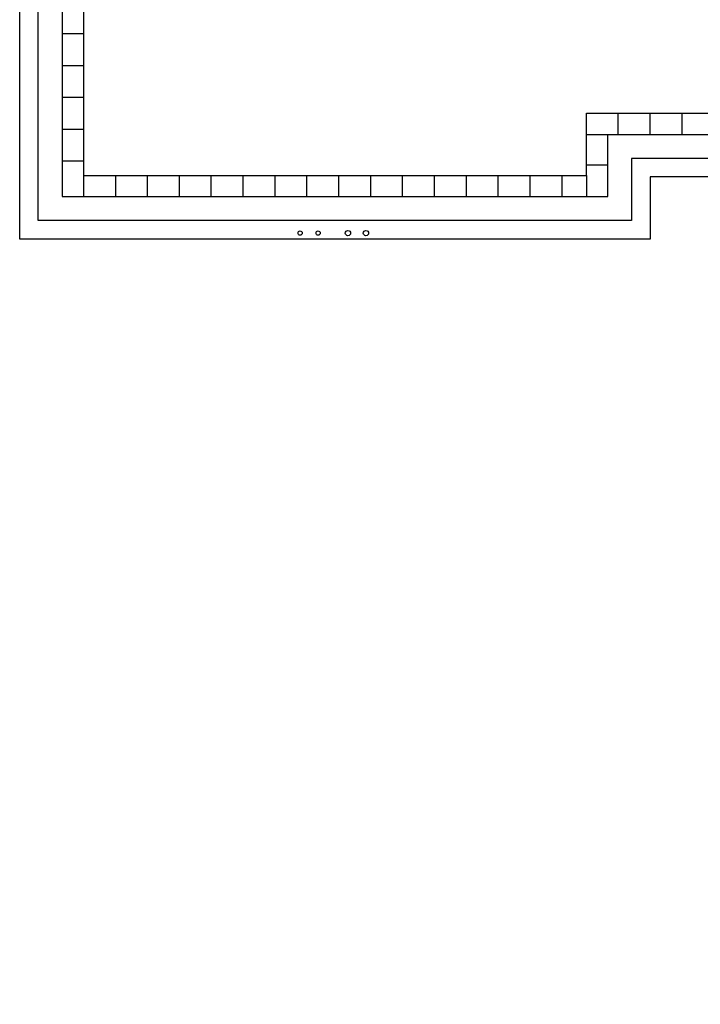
# Model space of a CAD drawing. Header units: millimetres. Extents: x -532 to 413144, y -532 to 654275.
# Tile 1 of 210: x -532 to 12275, y -532 to 17998. Entities that reach past the tile are written whole.
import ezdxf

# ---------------------------------------------------------------- set-up
doc = ezdxf.new("R2010")
doc.units = ezdxf.units.MM
doc.header["$LTSCALE"] = 100
for name, color, linetype in [('A-0050-BESTAAND', 7, 'Continuous'), ('A-0270-DAK', 7, 'Continuous'), ('BL40----_AFWERKING', 1, 'Continuous')]:
    doc.layers.add(name, color=color, linetype=linetype)

msp = doc.modelspace()

# ---------------------------------------------------------------- linework, layer by layer
at = {"layer": 'A-0050-BESTAAND', "ltscale": 10}
for points in [[(28532.375, 30358), (28532.375, 37532), (3867.375, 37532), (3867.375, 24932), (267.375, 24932), (267.375, 14668), (10532.375, 14668), (10532.375, 15838), (13377.5, 15838)], [(28132.375, 30358), (28132.375, 37132), (4267.375, 37132), (4267.375, 24532), (667.375, 24532), (667.375, 15068), (10132.375, 15068), (10132.375, 16238), (13377.5, 16238)], [(667.375, 17732), (267.375, 17732)], [(667.375, 17132), (267.375, 17132)], [(667.375, 16532), (267.375, 16532)], [(10732.375, 15838), (10732.375, 16238)], [(11332.375, 15838), (11332.375, 16238)], [(11932.375, 15838), (11932.375, 16238)], [(667.375, 15932), (267.375, 15932)], [(10130.34375, 15838), (10532.375, 15838)], [(667.375, 15332), (267.375, 15332)], [(10132.375, 15268), (10532.375, 15268)], [(667.375, 15068), (667.375, 14668)], [(1267.375, 15068), (1267.375, 14668)], [(1867.375, 15068), (1867.375, 14668)], [(2467.375, 15068), (2467.375, 14668)], [(3067.375, 15068), (3067.375, 14668)], [(3667.375, 15068), (3667.375, 14668)], [(4267.375, 15068), (4267.375, 14668)], [(4867.375, 15068), (4867.375, 14668)], [(5467.375, 15068), (5467.375, 14668)], [(6067.375, 15068), (6067.375, 14668)], [(6667.375, 15068), (6667.375, 14668)], [(7267.375, 15068), (7267.375, 14668)], [(7867.375, 15068), (7867.375, 14668)], [(8467.375, 15068), (8467.375, 14668)], [(9067.375, 15068), (9067.375, 14668)], [(9667.375, 15068), (9667.375, 14668)], [(10132.375, 15068), (10132.375, 14668)]]:
    msp.add_lwpolyline(points, dxfattribs=at)
at = {"layer": 'A-0270-DAK', "ltscale": 10}
msp.add_lwpolyline([(3067.625, 38332.375), (29332.375, 38332.375), (29332.375, 29700), (35467.625, 29700), (35467.625, 31132.375), (61732.375, 31132.375), (61732.375, 15667.625), (58132.375, 15667.625), (58132.375, -532.375), (46267.625, -532.375), (46267.625, 4227.625), (43732.375, 4227.625), (43732.375, 3067.625), (31867.625, 3067.625), (31867.625, 11427.625), (25732.375, 11427.625), (25732.375, 10267.625), (13867.625, 10267.625), (13867.625, 15037.625), (11332.375, 15037.625), (11332.375, 13867.625), (-532.375, 13867.625), (-532.375, 25732.375), (3067.625, 25732.375)], close=True, dxfattribs=at)
msp.add_lwpolyline([(25382.375, 10617.625), (14217.625, 10617.625), (14217.625, 12327.625), (13867.625, 12327.625), (13867.625, 15387.625), (10982.375, 15387.625), (10982.375, 14217.625), (-182.375, 14217.625), (-182.375, 25382.375), (3417.625, 25382.375), (3417.625, 37982.375), (28982.375, 37982.375)], dxfattribs=at)
at = {"layer": 'BL40----_AFWERKING'}
for centre, radius in [((4745, 13981), 40), ((5084, 13981), 40), ((5645, 13981), 50), ((5984, 13981), 50)]:
    msp.add_circle(centre, radius, dxfattribs=at)

doc.saveas('drawing.dxf')
